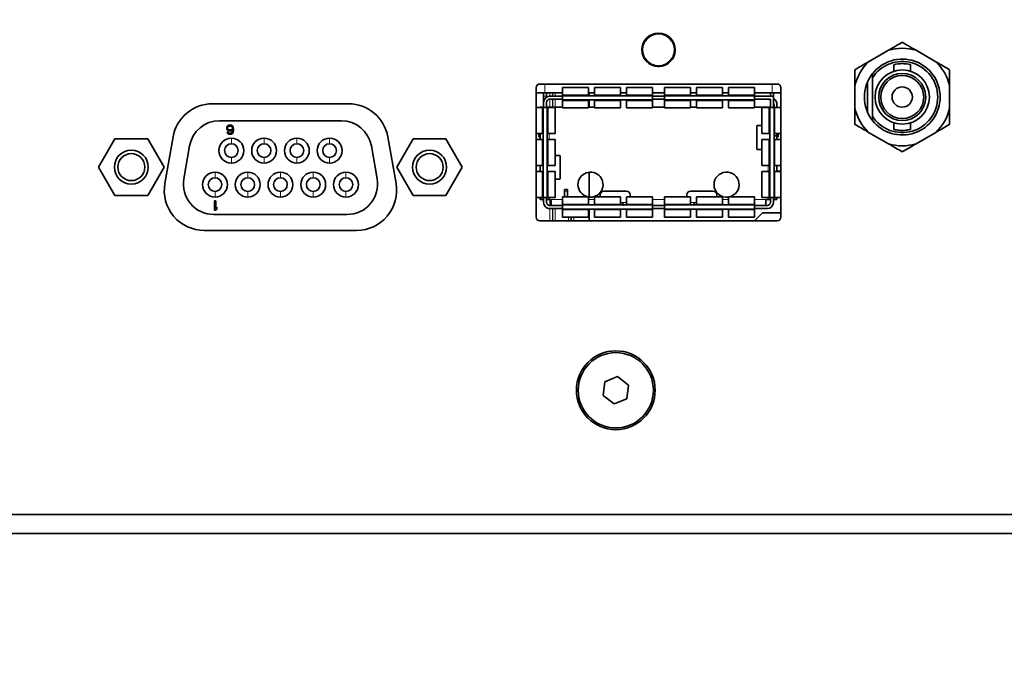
# Model space of a CAD drawing. Header units: millimetres. Extents: x 0 to 1118, y 0 to 864.
# Tile 46 of 86: x 605 to 625, y 183 to 196. Entities that reach past the tile are written whole.
import ezdxf

# ---------------------------------------------------------------- set-up
doc = ezdxf.new("R2010")
doc.units = ezdxf.units.MM
doc.layers.add('ALPHAREV', color=7, linetype='Continuous', lineweight=25)
doc.styles.add('SLDTEXTSTYLE0', font='TXT', dxfattribs={"width": 0.605})
doc.dimstyles.new('SLDDIMSTYLE2', dxfattribs={"dimtxt": 3.175, "dimasz": 4.572, "dimexe": 0, "dimexo": 0.0625, "dimgap": 0.79375, "dimtad": 0, "dimtih": 1, "dimtoh": 1, "dimdec": 1, "dimlfac": 4, "dimrnd": 1e-09, "dimzin": 12, "dimdsep": 46, "dimtxsty": 'SLDTEXTSTYLE0', "dimsah": 1, "dimcen": 0.09, "dimadec": 0, "dimazin": 3, "dimtfac": 1, "dimtofl": 0, "dimtmove": 0, "dimatfit": 3, "dimfxl": 1, "dimfrac": 2, "dimtolj": 1, "dimtzin": 12, "dimarcsym": 0})

# ---------------------------------------------------------------- blocks, each defined once
blk = doc.blocks.new('_D_11')
at = {"layer": 'ALPHAREV'}
for p, q in [((555.691, 241.668), (554.6, 241.668)), ((554.6, 241.668), (554.6, 236.795)), ((561.754, 241.668), (562.846, 241.668)), ((562.846, 241.668), (562.846, 236.795)), ((564.664, 239.231), (567.839, 239.231)), ((567.839, 239.231), (567.839, 186.093)), ((554.6, 236.795), (555.691, 236.795)), ((562.846, 236.795), (561.754, 236.795)), ((572.896, 186.093), (566.239, 186.093)), ((567.839, 132.068), (567.839, 186.093)), ((672.503, 132.068), (566.239, 132.068))]:
    blk.add_line(p, q, dxfattribs=at)
for points in [[(567.839, 186.093), (567.077, 181.521), (568.601, 181.521)], [(567.839, 132.068), (568.601, 136.64), (567.077, 136.64)]]:
    blk.add_solid(points, dxfattribs=at)
at = {"layer": 'ALPHAREV', "char_height": 3.175, "attachment_point": 1, "style": 'SLDTEXTSTYLE0'}
for s, insert in [('216.1', (542.594, 240.888)), ('8.5', (555.691, 240.888))]:
    blk.add_mtext(s, dxfattribs=dict(at, insert=insert))

msp = doc.modelspace()

# ---------------------------------------------------------------- linework, layer by layer
at = {"color": 7, "linetype": 'Continuous', "lineweight": 18}
for p, q in [((617.978475, 196.097063), (617.978605, 196.096892)), ((617.998716, 196.111284), (618.000027, 196.106893)), ((618.034295, 196.126678), (618.031148, 196.130009)), ((618.053667, 196.14023), (618.053583, 196.140427)), ((618.53918, 195.836696), (618.534721, 195.837757)), ((618.534721, 195.798187), (618.53918, 195.799247)), ((618.536772, 195.861309), (618.536984, 195.861335)), ((618.536772, 195.774635), (618.536984, 195.774608)), ((617.978475, 195.53888), (617.978605, 195.539051)), ((618.000027, 195.529051), (617.998716, 195.524659)), ((618.031148, 195.505935), (618.034295, 195.509266)), ((618.053583, 195.495516), (618.053667, 195.495714)), ((615.807681, 194.920472), (615.807681, 195.101722)), ((615.916198, 194.920472), (615.916198, 194.845472)), ((615.966191, 194.845472), (615.966191, 194.920472)), ((615.975385, 194.920472), (615.975385, 194.845472)), ((616.025377, 194.845472), (616.025377, 194.920472)), ((620.570181, 194.920472), (620.570181, 195.101722)), ((615.783931, 194.845472), (615.846431, 194.845472)), ((615.916198, 194.782972), (615.916198, 194.620472)), ((615.966191, 194.620472), (615.966191, 194.782972)), ((615.975385, 194.782972), (615.975385, 194.620472)), ((616.025377, 194.620472), (616.025377, 194.782972)), ((616.177681, 194.875106), (616.722681, 194.875106)), ((616.722681, 194.753338), (616.177681, 194.753338)), ((616.847681, 194.875106), (617.392681, 194.875106)), ((617.392681, 194.753338), (616.847681, 194.753338)), ((617.517681, 194.875106), (618.062681, 194.875106)), ((618.062681, 194.753338), (617.517681, 194.753338)), ((618.317681, 194.875106), (618.862681, 194.875106)), ((618.862681, 194.753338), (618.317681, 194.753338)), ((618.987681, 194.875106), (619.532681, 194.875106)), ((619.532681, 194.753338), (618.987681, 194.753338)), ((619.657681, 194.875106), (620.202681, 194.875106)), ((620.202681, 194.753338), (619.657681, 194.753338)), ((615.753342, 194.067972), (615.753342, 194.612972)), ((615.877021, 194.612972), (615.877021, 194.067972)), ((615.896431, 194.620472), (615.896431, 194.612972)), ((620.483931, 194.612972), (620.483931, 194.620472)), ((620.503342, 194.067972), (620.503342, 194.612972)), ((620.627021, 194.612972), (620.627021, 194.067972)), ((609.242281, 193.967972), (609.242281, 193.850497)), ((609.928081, 193.967972), (609.928081, 193.850497)), ((610.613881, 193.967972), (610.613881, 193.850497)), ((611.299681, 193.967972), (611.299681, 193.850497)), ((615.753342, 193.397972), (615.753342, 193.942972)), ((615.877021, 193.942972), (615.877021, 193.397972)), ((615.896431, 194.067972), (615.896431, 193.942972)), ((620.503342, 193.397972), (620.503342, 193.942972)), ((620.627021, 193.942972), (620.627021, 193.397972)), ((609.242281, 193.564747), (609.242281, 193.447272)), ((609.928081, 193.564747), (609.928081, 193.447272)), ((610.613881, 193.564747), (610.613881, 193.447272)), ((611.299681, 193.564747), (611.299681, 193.447272)), ((615.753342, 192.727972), (615.753342, 193.272972)), ((615.877021, 193.272972), (615.877021, 192.727972)), ((620.483931, 193.272972), (620.483931, 193.397972)), ((620.503342, 192.727972), (620.503342, 193.272972)), ((620.627021, 193.272972), (620.627021, 192.727972)), ((608.899381, 193.256772), (608.899381, 193.139297)), ((609.585181, 193.256772), (609.585181, 193.139297)), ((610.270981, 193.256772), (610.270981, 193.139297)), ((610.956781, 193.256772), (610.956781, 193.139297)), ((611.642581, 193.256772), (611.642581, 193.139297)), ((608.899381, 192.853547), (608.899381, 192.736072)), ((609.585181, 192.853547), (609.585181, 192.736072)), ((610.270981, 192.853547), (610.270981, 192.736072)), ((610.956781, 192.853547), (610.956781, 192.736072)), ((611.642581, 192.853547), (611.642581, 192.736072)), ((616.221431, 192.860472), (616.283931, 192.860472)), ((615.896431, 192.727972), (615.896431, 192.682972)), ((615.908931, 192.682972), (616.177681, 192.682972)), ((615.916198, 192.681735), (615.916198, 192.557972)), ((616.722681, 192.682972), (616.847681, 192.682972)), ((618.062681, 192.682972), (618.317681, 192.682972)), ((619.532681, 192.682972), (619.657681, 192.682972)), ((620.202681, 192.682972), (620.471431, 192.682972)), ((620.483931, 192.682972), (620.483931, 192.727972)), ((615.916198, 192.495472), (615.916198, 192.239222)), ((615.966191, 192.239222), (615.966191, 192.495472)), ((615.975385, 192.495472), (615.975385, 192.239222)), ((616.025377, 192.239222), (616.025377, 192.495472)), ((616.177681, 192.587606), (616.722681, 192.587606)), ((616.722681, 192.465838), (616.177681, 192.465838)), ((616.847681, 192.587606), (617.392681, 192.587606)), ((617.392681, 192.465838), (616.847681, 192.465838)), ((617.517681, 192.620472), (617.392681, 192.620472)), ((617.517681, 192.587606), (618.062681, 192.587606)), ((618.062681, 192.465838), (617.517681, 192.465838)), ((618.317681, 192.587606), (618.862681, 192.587606)), ((618.862681, 192.465838), (618.317681, 192.465838)), ((618.987681, 192.620472), (618.862681, 192.620472)), ((618.987681, 192.587606), (619.532681, 192.587606)), ((619.532681, 192.465838), (618.987681, 192.465838)), ((619.657681, 192.587606), (620.202681, 192.587606)), ((620.202681, 192.465838), (619.657681, 192.465838)), ((616.305289, 192.314222), (616.305289, 192.239222)), ((616.355281, 192.239222), (616.355281, 192.314222)), ((616.364476, 192.314222), (616.364476, 192.239222)), ((616.414468, 192.239222), (616.414468, 192.314222))]:
    msp.add_line(p, q, dxfattribs=at)
at = {"color": 7, "linetype": 'Continuous', "lineweight": 35}
for p, q in [((623.006483, 195.808221), (622.591692, 195.568741)), ((623.99867, 195.568741), (623.583879, 195.808221)), ((623.120181, 195.506994), (623.120181, 195.370379)), ((623.470181, 195.370379), (623.470181, 195.50759)), ((622.570181, 195.152353), (622.570181, 194.50609)), ((622.670181, 195.318521), (622.670181, 195.232383)), ((622.670181, 195.232383), (622.670181, 194.42606)), ((615.628431, 195.026722), (615.628431, 192.314222)), ((615.807681, 194.920472), (615.628431, 194.920472)), ((620.678431, 195.101722), (615.703431, 195.101722)), ((615.783931, 194.845472), (615.783931, 194.920472)), ((616.177681, 194.920472), (615.807681, 194.920472)), ((615.846431, 194.845472), (615.846431, 194.920472)), ((616.722681, 195.026722), (616.177681, 195.026722)), ((616.177681, 195.026722), (616.177681, 194.875106)), ((616.722681, 194.875106), (616.722681, 195.026722)), ((616.847681, 194.920472), (616.722681, 194.920472)), ((616.740333, 194.920472), (616.740333, 194.856901)), ((617.392681, 195.026722), (616.847681, 195.026722)), ((616.847681, 195.026722), (616.847681, 194.875106)), ((617.392681, 194.875106), (617.392681, 195.026722)), ((617.517681, 194.920472), (617.392681, 194.920472)), ((618.062681, 195.026722), (617.517681, 195.026722)), ((617.517681, 195.026722), (617.517681, 194.875106)), ((618.062681, 194.875106), (618.062681, 195.026722)), ((618.317681, 194.920472), (618.062681, 194.920472)), ((618.862681, 195.026722), (618.317681, 195.026722)), ((618.317681, 195.026722), (618.317681, 194.875106)), ((618.862681, 194.875106), (618.862681, 195.026722)), ((618.987681, 194.920472), (618.862681, 194.920472)), ((619.532681, 195.026722), (618.987681, 195.026722)), ((618.987681, 195.026722), (618.987681, 194.875106)), ((619.532681, 194.875106), (619.532681, 195.026722)), ((619.657681, 194.920472), (619.532681, 194.920472)), ((620.202681, 195.026722), (619.657681, 195.026722)), ((619.657681, 195.026722), (619.657681, 194.875106)), ((620.202681, 194.875106), (620.202681, 195.026722)), ((620.570181, 194.920472), (620.202681, 194.920472)), ((620.533931, 194.845472), (620.533931, 194.920472)), ((620.753431, 194.920472), (620.570181, 194.920472)), ((620.596431, 194.920472), (620.596431, 194.845472)), ((620.753431, 192.314222), (620.753431, 195.026722)), ((622.302994, 195.068701), (622.302994, 194.589742)), ((624.287369, 194.589742), (624.287369, 195.068701)), ((615.783931, 194.720472), (615.783931, 194.845472)), ((615.783931, 194.720472), (615.783931, 194.612972)), ((615.846431, 194.828725), (615.846431, 194.845472)), ((615.846431, 194.612972), (615.846431, 194.720472)), ((616.177681, 194.845472), (615.908931, 194.845472)), ((616.177681, 194.782972), (615.908931, 194.782972)), ((616.177681, 194.875106), (616.177681, 194.856901)), ((616.177681, 194.856901), (616.177681, 194.771542)), ((616.177681, 194.856901), (618.062681, 194.856901)), ((616.177681, 194.771542), (618.062681, 194.771542)), ((616.177681, 194.753338), (616.177681, 194.771542)), ((616.177681, 194.753338), (616.177681, 194.601722)), ((616.722681, 194.856901), (616.722681, 194.875106)), ((616.722681, 194.753338), (616.722681, 194.771542)), ((616.722681, 194.601722), (616.722681, 194.753338)), ((616.740333, 194.771542), (616.740333, 194.620472)), ((616.847681, 194.875106), (616.847681, 194.856901)), ((616.847681, 194.771542), (616.847681, 194.753338)), ((616.847681, 194.753338), (616.847681, 194.601722)), ((617.392681, 194.856901), (617.392681, 194.875106)), ((617.392681, 194.753338), (617.392681, 194.771542)), ((617.392681, 194.601722), (617.392681, 194.753338)), ((617.517681, 194.875106), (617.517681, 194.856901)), ((617.517681, 194.771542), (617.517681, 194.753338)), ((617.517681, 194.753338), (617.517681, 194.601722)), ((618.062681, 194.875106), (618.062681, 194.856901)), ((618.062681, 194.771542), (618.062681, 194.856901)), ((618.317681, 194.845472), (618.062681, 194.845472)), ((618.317681, 194.782972), (618.062681, 194.782972)), ((618.062681, 194.771542), (618.062681, 194.753338)), ((618.062681, 194.753338), (618.062681, 194.601722)), ((618.317681, 194.875106), (618.317681, 194.856901)), ((618.317681, 194.856901), (618.317681, 194.771542)), ((618.317681, 194.856901), (620.202681, 194.856901)), ((618.317681, 194.771542), (620.202681, 194.771542)), ((618.317681, 194.753338), (618.317681, 194.771542)), ((618.317681, 194.753338), (618.317681, 194.601722)), ((618.862681, 194.856901), (618.862681, 194.875106)), ((618.862681, 194.753338), (618.862681, 194.771542)), ((618.862681, 194.601722), (618.862681, 194.753338)), ((618.987681, 194.875106), (618.987681, 194.856901)), ((618.987681, 194.771542), (618.987681, 194.753338)), ((618.987681, 194.753338), (618.987681, 194.601722)), ((619.532681, 194.856901), (619.532681, 194.875106)), ((619.532681, 194.753338), (619.532681, 194.771542)), ((619.532681, 194.601722), (619.532681, 194.753338)), ((619.657681, 194.875106), (619.657681, 194.856901)), ((619.657681, 194.771542), (619.657681, 194.753338)), ((619.657681, 194.753338), (619.657681, 194.601722)), ((620.202681, 194.875106), (620.202681, 194.856901)), ((620.202681, 194.771542), (620.202681, 194.856901)), ((620.596431, 194.845472), (620.202681, 194.845472)), ((620.533931, 194.782972), (620.202681, 194.782972)), ((620.202681, 194.771542), (620.202681, 194.753338)), ((620.202681, 194.753338), (620.202681, 194.601722)), ((620.533931, 194.782972), (620.533931, 194.612972)), ((620.596431, 194.612972), (620.596431, 194.845472)), ((611.694664, 194.687022), (608.846002, 194.687022)), ((615.753342, 194.612972), (615.628431, 194.612972)), ((615.708931, 194.620472), (615.771431, 194.620472)), ((615.708931, 194.612972), (615.708931, 194.620472)), ((615.753342, 194.612972), (615.771431, 194.612972)), ((615.771431, 194.620472), (615.771431, 194.612972)), ((615.771431, 194.620472), (615.783931, 194.620472)), ((615.858931, 194.612972), (615.771431, 194.612972)), ((615.771431, 192.727972), (615.771431, 194.612972)), ((615.846431, 194.620472), (615.896431, 194.620472)), ((615.858931, 192.727972), (615.858931, 194.612972)), ((615.858931, 194.612972), (615.877021, 194.612972)), ((615.877021, 194.612972), (616.027681, 194.612972)), ((616.177681, 194.620472), (615.896431, 194.620472)), ((616.027681, 194.067972), (616.027681, 194.612972)), ((616.177681, 194.601722), (616.722681, 194.601722)), ((616.847681, 194.620472), (616.722681, 194.620472)), ((616.847681, 194.601722), (617.392681, 194.601722)), ((617.517681, 194.601722), (618.062681, 194.601722)), ((618.317681, 194.620472), (618.062681, 194.620472)), ((618.317681, 194.601722), (618.862681, 194.601722)), ((618.987681, 194.620472), (618.862681, 194.620472)), ((618.987681, 194.601722), (619.532681, 194.601722)), ((619.657681, 194.601722), (620.202681, 194.601722)), ((620.483931, 194.620472), (620.202681, 194.620472)), ((620.352681, 194.612972), (620.352681, 194.067972)), ((620.503342, 194.612972), (620.352681, 194.612972)), ((620.483931, 194.620472), (620.533931, 194.620472)), ((620.503342, 194.612972), (620.521431, 194.612972)), ((620.608931, 194.612972), (620.521431, 194.612972)), ((620.521431, 192.727972), (620.521431, 194.612972)), ((620.608931, 194.638972), (620.596431, 194.638972)), ((620.608931, 194.612972), (620.608931, 194.657972)), ((620.608931, 192.727972), (620.608931, 194.612972)), ((620.608931, 194.612972), (620.627021, 194.612972)), ((620.627021, 194.612972), (620.753431, 194.612972)), ((620.671431, 194.657972), (620.671431, 194.612972)), ((608.993262, 194.332462), (611.5487, 194.332462)), ((622.670181, 194.42606), (622.670181, 194.339922)), ((609.143856, 194.18833), (609.151794, 194.208596)), ((609.143856, 194.168064), (609.143856, 194.18833)), ((609.151794, 194.147798), (609.143856, 194.168064)), ((609.151794, 194.208596), (609.1637, 194.224809)), ((609.1637, 194.135639), (609.151794, 194.147798)), ((609.155762, 194.082947), (609.151794, 194.095107)), ((609.151794, 194.095107), (609.171637, 194.095107)), ((609.167669, 194.066734), (609.155762, 194.082947)), ((609.1637, 194.224809), (609.183544, 194.236969)), ((609.1637, 194.184277), (609.167669, 194.196437)), ((609.1637, 194.172117), (609.1637, 194.184277)), ((609.167669, 194.159958), (609.1637, 194.172117)), ((609.183544, 194.123479), (609.1637, 194.135639)), ((609.167669, 194.196437), (609.175606, 194.208596)), ((609.175606, 194.151851), (609.167669, 194.159958)), ((609.171637, 194.095107), (609.179575, 194.082947)), ((609.175606, 194.208596), (609.187512, 194.216703)), ((609.187512, 194.143745), (609.175606, 194.151851)), ((609.179575, 194.082947), (609.191481, 194.074841)), ((609.183544, 194.236969), (609.203387, 194.241022)), ((609.203387, 194.119426), (609.183544, 194.123479)), ((609.187512, 194.216703), (609.199419, 194.220756)), ((609.199419, 194.139692), (609.187512, 194.143745)), ((609.199419, 194.220756), (609.2272, 194.220756)), ((609.2272, 194.139692), (609.199419, 194.139692)), ((609.203387, 194.241022), (609.223231, 194.241022)), ((609.223231, 194.119426), (609.203387, 194.119426)), ((609.223231, 194.241022), (609.243075, 194.236969)), ((609.243075, 194.123479), (609.223231, 194.119426)), ((609.2272, 194.220756), (609.239106, 194.216703)), ((609.239106, 194.143745), (609.2272, 194.139692)), ((609.239106, 194.216703), (609.251012, 194.208596)), ((609.251012, 194.151851), (609.239106, 194.143745)), ((609.239106, 194.074841), (609.251012, 194.082947)), ((609.243075, 194.236969), (609.262919, 194.224809)), ((609.266887, 194.139692), (609.243075, 194.123479)), ((609.251012, 194.208596), (609.25895, 194.196437)), ((609.25895, 194.159958), (609.251012, 194.151851)), ((609.251012, 194.082947), (609.25895, 194.095107)), ((609.25895, 194.196437), (609.262919, 194.184277)), ((609.262919, 194.172117), (609.25895, 194.159958)), ((609.25895, 194.095107), (609.262919, 194.107266)), ((609.262919, 194.224809), (609.274825, 194.208596)), ((609.262919, 194.184277), (609.262919, 194.172117)), ((609.262919, 194.107266), (609.266887, 194.131586)), ((609.274825, 194.082947), (609.262919, 194.066734)), ((609.266887, 194.131586), (609.266887, 194.139692)), ((609.274825, 194.208596), (609.282762, 194.18833)), ((609.282762, 194.103213), (609.274825, 194.082947)), ((609.282762, 194.18833), (609.286731, 194.159958)), ((609.286731, 194.131586), (609.282762, 194.103213)), ((609.286731, 194.159958), (609.286731, 194.131586)), ((620.249891, 193.765472), (620.249891, 194.200472)), ((620.352681, 194.232972), (620.257237, 194.232972)), ((622.591692, 194.089702), (623.006483, 193.850222)), ((623.120181, 194.288064), (623.120181, 194.15145)), ((623.470181, 194.150854), (623.470181, 194.288064)), ((623.583879, 193.850222), (623.99867, 194.089702)), ((606.803331, 193.955772), (606.46053, 193.362022)), ((607.488935, 193.955772), (606.803331, 193.955772)), ((607.831737, 193.362022), (607.488935, 193.955772)), ((608.021225, 193.994952), (607.849307, 193.019952)), ((609.187512, 194.054575), (609.167669, 194.066734)), ((609.207356, 194.050522), (609.187512, 194.054575)), ((609.191481, 194.074841), (609.203387, 194.070788)), ((609.203387, 194.070788), (609.2272, 194.070788)), ((609.223231, 194.050522), (609.207356, 194.050522)), ((609.243075, 194.054575), (609.223231, 194.050522)), ((609.2272, 194.070788), (609.239106, 194.074841)), ((609.262919, 194.066734), (609.243075, 194.054575)), ((612.69136, 193.019952), (612.519441, 193.994952)), ((613.051731, 193.955772), (612.70893, 193.362022)), ((613.737335, 193.955772), (613.051731, 193.955772)), ((614.080137, 193.362022), (613.737335, 193.955772)), ((615.628431, 194.067972), (615.753342, 194.067972)), ((615.753342, 193.942972), (615.628431, 193.942972)), ((615.681431, 193.995472), (615.681431, 194.067972)), ((615.708931, 193.995472), (615.681431, 193.995472)), ((615.708931, 194.067972), (615.708931, 193.942972)), ((615.753342, 194.067972), (615.771431, 194.067972)), ((615.771431, 193.942972), (615.753342, 193.942972)), ((615.858931, 194.067972), (615.877021, 194.067972)), ((615.877021, 193.942972), (615.858931, 193.942972)), ((615.877021, 194.067972), (616.027681, 194.067972)), ((616.027681, 193.942972), (615.877021, 193.942972)), ((616.027681, 193.397972), (616.027681, 193.942972)), ((620.352681, 194.067972), (620.503342, 194.067972)), ((620.352681, 193.942972), (620.352681, 193.397972)), ((620.503342, 193.942972), (620.352681, 193.942972)), ((620.503342, 194.067972), (620.521431, 194.067972)), ((620.521431, 193.942972), (620.503342, 193.942972)), ((620.627021, 194.067972), (620.608931, 194.067972)), ((620.608931, 194.020472), (620.671431, 194.020472)), ((620.608931, 193.942972), (620.627021, 193.942972)), ((620.627021, 194.067972), (620.753431, 194.067972)), ((620.753431, 193.942972), (620.627021, 193.942972)), ((620.671431, 194.067972), (620.671431, 194.020472)), ((620.671431, 193.942972), (620.671431, 194.020472)), ((620.671431, 193.995472), (620.698931, 193.995472)), ((620.698931, 193.995472), (620.698931, 194.067972)), ((608.246088, 193.116848), (608.367909, 193.807728)), ((612.174053, 193.807728), (612.295874, 193.116848)), ((620.257237, 193.732972), (620.352681, 193.732972)), ((616.123114, 193.607972), (616.027681, 193.607972)), ((616.130387, 193.575472), (616.130387, 193.140472)), ((606.46053, 193.362022), (606.803331, 192.768272)), ((607.488935, 192.768272), (607.831737, 193.362022)), ((612.70893, 193.362022), (613.051731, 192.768272)), ((613.737335, 192.768272), (614.080137, 193.362022)), ((615.628431, 193.397972), (615.753342, 193.397972)), ((615.753342, 193.272972), (615.628431, 193.272972)), ((615.708931, 193.397972), (615.708931, 193.272972)), ((615.753342, 193.397972), (615.771431, 193.397972)), ((615.771431, 193.272972), (615.753342, 193.272972)), ((615.858931, 193.397972), (615.877021, 193.397972)), ((615.877021, 193.272972), (615.858931, 193.272972)), ((615.877021, 193.397972), (616.027681, 193.397972)), ((616.027681, 193.272972), (615.877021, 193.272972)), ((616.027681, 192.727972), (616.027681, 193.272972)), ((620.352681, 193.397972), (620.503342, 193.397972)), ((620.352681, 193.272972), (620.352681, 192.727972)), ((620.503342, 193.272972), (620.352681, 193.272972)), ((620.503342, 193.397972), (620.521431, 193.397972)), ((620.521431, 193.272972), (620.503342, 193.272972)), ((620.627021, 193.397972), (620.608931, 193.397972)), ((620.608931, 193.272972), (620.627021, 193.272972)), ((620.627021, 193.397972), (620.753431, 193.397972)), ((620.753431, 193.272972), (620.627021, 193.272972)), ((620.671431, 193.272972), (620.671431, 193.397972)), ((620.753431, 193.276722), (620.671431, 193.276722)), ((616.027681, 193.107972), (616.123114, 193.107972)), ((616.740333, 193.256793), (616.740333, 192.73415)), ((616.221431, 192.892972), (616.283931, 192.892972)), ((616.221431, 192.860472), (616.221431, 192.892972)), ((616.221431, 192.739222), (616.221431, 192.860472)), ((616.283931, 192.860472), (616.283931, 192.892972)), ((616.283931, 192.860472), (616.283931, 192.739222)), ((617.520181, 192.857972), (617.045181, 192.857972)), ((619.335181, 192.857972), (618.860181, 192.857972)), ((606.803331, 192.768272), (607.488935, 192.768272)), ((608.889856, 192.463022), (608.889856, 192.653522)), ((608.889856, 192.653522), (608.913669, 192.653522)), ((608.913669, 192.653522), (608.913669, 192.495447)), ((613.051731, 192.768272), (613.737335, 192.768272)), ((615.628431, 192.727972), (615.753342, 192.727972)), ((615.708931, 192.682972), (615.708931, 192.727972)), ((615.708931, 192.682972), (615.771431, 192.682972)), ((615.753342, 192.727972), (615.771431, 192.727972)), ((615.771431, 192.727972), (615.858931, 192.727972)), ((615.771431, 192.727972), (615.771431, 192.682972)), ((615.783931, 192.682972), (615.771431, 192.682972)), ((615.783931, 192.727972), (615.783931, 192.620472)), ((615.846431, 192.620472), (615.846431, 192.727972)), ((615.896431, 192.682972), (615.846431, 192.682972)), ((615.877021, 192.727972), (615.858931, 192.727972)), ((615.877021, 192.727972), (616.027681, 192.727972)), ((615.896431, 192.682972), (615.908931, 192.682972)), ((615.941431, 192.562271), (615.941431, 192.650472)), ((616.722681, 192.739222), (616.177681, 192.739222)), ((616.177681, 192.739222), (616.177681, 192.587606)), ((616.722681, 192.587606), (616.722681, 192.739222)), ((617.392681, 192.739222), (616.847681, 192.739222)), ((616.847681, 192.739222), (616.847681, 192.587606)), ((616.970181, 192.782972), (616.970181, 192.739222)), ((617.392681, 192.587606), (617.392681, 192.739222)), ((618.062681, 192.739222), (617.517681, 192.739222)), ((617.517681, 192.739222), (617.517681, 192.587606)), ((617.595181, 192.739222), (617.595181, 192.782972)), ((618.062681, 192.587606), (618.062681, 192.739222)), ((618.862681, 192.739222), (618.317681, 192.739222)), ((618.317681, 192.739222), (618.317681, 192.587606)), ((618.785181, 192.782972), (618.785181, 192.739222)), ((618.862681, 192.587606), (618.862681, 192.739222)), ((619.532681, 192.739222), (618.987681, 192.739222)), ((618.987681, 192.739222), (618.987681, 192.587606)), ((619.410181, 192.739222), (619.410181, 192.782972)), ((619.532681, 192.587606), (619.532681, 192.739222)), ((620.202681, 192.739222), (619.657681, 192.739222)), ((619.657681, 192.739222), (619.657681, 192.587606)), ((620.202681, 192.587606), (620.202681, 192.739222)), ((620.352681, 192.727972), (620.503342, 192.727972)), ((620.438931, 192.650472), (620.438931, 192.562271)), ((620.471431, 192.682972), (620.483931, 192.682972)), ((620.483931, 192.682972), (620.533931, 192.682972)), ((620.503342, 192.727972), (620.521431, 192.727972)), ((620.521431, 192.727972), (620.608931, 192.727972)), ((620.533931, 192.727972), (620.533931, 192.620472)), ((620.596431, 192.620472), (620.596431, 192.727972)), ((620.596431, 192.682972), (620.608931, 192.682972)), ((620.627021, 192.727972), (620.608931, 192.727972)), ((620.608931, 192.682972), (620.608931, 192.727972)), ((620.608931, 192.682972), (620.671431, 192.682972)), ((620.627021, 192.727972), (620.753431, 192.727972)), ((620.671431, 192.682972), (620.671431, 192.727972)), ((608.913669, 192.463022), (608.889856, 192.463022)), ((608.913669, 192.495447), (608.937481, 192.52382)), ((608.937481, 192.491394), (608.913669, 192.463022)), ((608.937481, 192.52382), (608.937481, 192.491394)), ((615.908931, 192.557972), (616.177681, 192.557972)), ((615.908931, 192.495472), (616.177681, 192.495472)), ((616.177681, 192.587606), (616.177681, 192.569401)), ((616.177681, 192.569401), (618.062681, 192.569401)), ((616.177681, 192.569401), (616.177681, 192.484042)), ((616.177681, 192.484042), (618.062681, 192.484042)), ((616.177681, 192.465838), (616.177681, 192.484042)), ((616.177681, 192.465838), (616.177681, 192.314222)), ((616.722681, 192.569401), (616.722681, 192.587606)), ((616.722681, 192.484042), (616.722681, 192.465838)), ((616.722681, 192.314222), (616.722681, 192.465838)), ((616.740333, 192.484042), (616.740333, 192.239222)), ((616.847681, 192.587606), (616.847681, 192.569401)), ((616.847681, 192.465838), (616.847681, 192.484042)), ((616.847681, 192.465838), (616.847681, 192.314222)), ((617.392681, 192.569401), (617.392681, 192.587606)), ((617.392681, 192.484042), (617.392681, 192.465838)), ((617.392681, 192.314222), (617.392681, 192.465838)), ((617.517681, 192.587606), (617.517681, 192.569401)), ((617.517681, 192.465838), (617.517681, 192.484042)), ((617.517681, 192.465838), (617.517681, 192.314222)), ((618.062681, 192.587606), (618.062681, 192.569401)), ((618.062681, 192.484042), (618.062681, 192.569401)), ((618.062681, 192.557972), (618.317681, 192.557972)), ((618.062681, 192.495472), (618.317681, 192.495472)), ((618.062681, 192.484042), (618.062681, 192.465838)), ((618.062681, 192.465838), (618.062681, 192.314222)), ((618.317681, 192.587606), (618.317681, 192.569401)), ((618.317681, 192.569401), (618.317681, 192.484042)), ((618.317681, 192.569401), (620.202681, 192.569401)), ((618.317681, 192.484042), (620.202681, 192.484042)), ((618.317681, 192.465838), (618.317681, 192.484042)), ((618.317681, 192.465838), (618.317681, 192.314222)), ((618.862681, 192.569401), (618.862681, 192.587606)), ((618.862681, 192.484042), (618.862681, 192.465838)), ((618.862681, 192.314222), (618.862681, 192.465838)), ((618.987681, 192.587606), (618.987681, 192.569401)), ((618.987681, 192.465838), (618.987681, 192.484042)), ((618.987681, 192.465838), (618.987681, 192.314222)), ((619.532681, 192.569401), (619.532681, 192.587606)), ((619.532681, 192.484042), (619.532681, 192.465838)), ((619.532681, 192.314222), (619.532681, 192.465838)), ((619.657681, 192.587606), (619.657681, 192.569401)), ((619.657681, 192.465838), (619.657681, 192.484042)), ((619.657681, 192.465838), (619.657681, 192.314222)), ((620.202681, 192.587606), (620.202681, 192.569401)), ((620.202681, 192.484042), (620.202681, 192.569401)), ((620.202681, 192.557972), (620.471431, 192.557972)), ((620.202681, 192.495472), (620.471431, 192.495472)), ((620.202681, 192.484042), (620.202681, 192.465838)), ((620.202681, 192.465838), (620.202681, 192.314222)), ((611.670521, 192.371582), (608.871441, 192.371582)), ((615.703431, 192.239222), (620.678431, 192.239222)), ((616.177681, 192.314222), (616.722681, 192.314222)), ((616.847681, 192.314222), (617.392681, 192.314222)), ((617.517681, 192.314222), (618.062681, 192.314222)), ((618.317681, 192.314222), (618.862681, 192.314222)), ((618.987681, 192.314222), (619.532681, 192.314222)), ((619.657681, 192.314222), (620.202681, 192.314222)), ((620.202833, 192.239222), (620.365333, 192.401722)), ((620.365333, 192.401722), (620.753431, 192.401722)), ((608.674083, 192.037022), (611.866583, 192.037022)), ((617.333271, 188.976643), (617.066471, 188.866413)), ((617.562134, 188.800702), (617.333271, 188.976643)), ((617.066471, 188.866413), (617.028533, 188.580241)), ((617.524196, 188.514531), (617.562134, 188.800702)), ((617.028533, 188.580241), (617.257395, 188.4043)), ((617.257395, 188.4043), (617.524196, 188.514531)), ((574.495931, 186.092972), (643.495931, 186.092972)), ((574.495931, 185.692972), (643.495931, 185.692972))]:
    msp.add_line(p, q, dxfattribs=at)
at = {"color": 7, "linetype": 'Continuous', "lineweight": 18, "flags": 128}
for points in [[(617.980285, 196.098424), (617.979993, 196.098115), (617.978605, 196.096892)], [(618.053667, 196.14023), (618.051915, 196.139639), (618.051501, 196.13954)], [(618.536772, 195.861309), (618.537136, 195.859496), (618.537258, 195.859089)], [(618.536772, 195.774635), (618.537136, 195.776448), (618.537258, 195.776855)], [(617.980285, 195.53752), (617.979993, 195.537829), (617.978605, 195.539051)], [(618.051501, 195.496403), (618.051915, 195.496305), (618.053667, 195.495714)]]:
    msp.add_lwpolyline(points, dxfattribs=at)
at = {"color": 7, "linetype": 'Continuous', "lineweight": 35, "flags": 128}
msp.add_lwpolyline([(616.177681, 192.560851), (616.171124, 192.559173), (616.158931, 192.557972)], dxfattribs=at)
at = {"color": 7, "linetype": 'Continuous', "lineweight": 35}
for centre, radius in [((618.189681, 195.817972), 0.35), ((623.295181, 194.829222), 0.56875), ((623.295181, 194.829222), 0.49375), ((623.295181, 194.829222), 0.45), ((623.295181, 194.829222), 0.2125), ((607.146133, 193.362022), 0.3556), ((613.394533, 193.362022), 0.3556), ((607.146133, 193.362022), 0.282575), ((613.394533, 193.362022), 0.282575), ((617.295333, 188.690472), 0.825), ((617.295333, 188.690472), 0.7875)]:
    msp.add_circle(centre, radius, dxfattribs=at)
at = {"color": 7, "linetype": 'Continuous', "lineweight": 18}
for radius in [0.341487, 0.328989]:
    msp.add_circle((618.189681, 195.817972), radius, dxfattribs=at)
for centre, radius, start, end in [((618.189681, 195.817972), 0.349786, 7.1170043, 112.8829957), ((618.189681, 195.817972), 0.349786, 127.1170043, 232.8829957), ((617.57335, 194.975246), 1.192612, 69.8273798, 70.1350161), ((617.977176, 196.104744), 0.012502, 306.5518882, 2.0551845), ((618.002447, 196.108411), 0.002857, 212.0945949, 250.8518264), ((618.031771, 196.125341), 0.002857, 349.1481736, 27.9054051), ((618.047582, 196.145393), 0.012502, 237.9454337, 293.4479513), ((617.768025, 196.773093), 1.192612, 309.8273798, 310.1350161), ((618.544286, 195.858621), 0.012502, 186.5520487, 242.054868), ((618.544286, 195.777323), 0.012502, 117.945031, 173.4479513), ((618.534826, 195.834902), 0.002857, 92.0945949, 130.8518264), ((618.534826, 195.801042), 0.002857, 229.1481736, 267.9054051), ((617.571746, 196.665099), 1.197297, 289.8655858, 290.1720184), ((617.977176, 195.5312), 0.012502, 357.9448155, 53.4481118), ((618.002447, 195.527533), 0.002857, 109.1481736, 147.9054052), ((618.031771, 195.510603), 0.002857, 332.0945949, 10.8518264), ((618.047582, 195.490551), 0.012502, 66.5518882, 122.0550075)]:
    msp.add_arc(centre, radius, start, end, dxfattribs=at)
at = {"color": 7, "linetype": 'Continuous', "lineweight": 35}
for centre, radius, start, end in [((618.189681, 195.817972), 0.349786, 247.1170043, 352.8829957), ((623.295181, 194.829222), 1.020679, 73.5696747, 106.4303253), ((623.295181, 194.829222), 1.020679, 133.5696747, 166.4303253), ((623.295181, 194.829222), 0.79375, 218.0566566, 141.9433434), ((623.295181, 194.829222), 0.74375, 212.8243684, 147.1756316), ((623.29518, 194.829235), 0.699987, 75.7187704, 104.4776899), ((623.295181, 194.829222), 1.020679, 13.5696747, 46.4303253), ((623.295181, 194.829222), 0.79375, 142.4503404, 218.0566566), ((615.703431, 195.026722), 0.075, 90, 180), ((620.678431, 195.026722), 0.075, 0, 90), ((615.908931, 194.720472), 0.125, 90, 180), ((615.908931, 194.720472), 0.0625, 90, 180), ((620.483931, 194.657972), 0.125, 66.4218215, 90), ((620.483931, 194.657972), 0.1875, 0, 53.1301024), ((620.483931, 194.657972), 0.125, 0, 25.8419328), ((608.846002, 193.849522), 0.8375, 90, 170), ((611.694664, 193.849522), 0.8375, 10, 90), ((623.295181, 194.829222), 1.020679, 193.5696747, 226.4303253), ((623.295181, 194.829222), 1.020679, 313.5696747, 346.4303253), ((608.993262, 193.697462), 0.635, 90, 170), ((611.5487, 193.697462), 0.635, 10, 90), ((620.291346, 194.208182), 0.042165, 143.989946, 190.5357032), ((609.242281, 193.707622), 0.26035, 90, 270), ((609.242281, 193.707622), 0.26035, 270, 90), ((609.928081, 193.707622), 0.26035, 90, 270), ((609.928081, 193.707622), 0.26035, 270, 90), ((610.613881, 193.707622), 0.26035, 90, 270), ((610.613881, 193.707622), 0.26035, 270, 90), ((611.299681, 193.707622), 0.26035, 90, 270), ((611.299681, 193.707622), 0.26035, 270, 90), ((609.242281, 193.707622), 0.142875, 90, 270), ((609.242281, 193.707622), 0.142875, 270, 90), ((609.928081, 193.707622), 0.142875, 90, 270), ((609.928081, 193.707622), 0.142875, 270, 90), ((610.613881, 193.707622), 0.142875, 90, 270), ((610.613881, 193.707622), 0.142875, 270, 90), ((611.299681, 193.707622), 0.142875, 90, 270), ((611.299681, 193.707622), 0.142875, 270, 90), ((620.291346, 193.757762), 0.042165, 169.4642968, 216.010054), ((623.295181, 194.829222), 1.020679, 253.5696747, 286.4303253), ((616.088624, 193.58319), 0.04247, 349.5294881, 35.6976467), ((616.765181, 192.995472), 0.2625, 260.6825273, 180), ((619.615181, 192.995472), 0.2625, 282.5279054, 180), ((608.871441, 193.006582), 0.635, 170, 270), ((608.899381, 192.996422), 0.26035, 90, 270), ((608.899381, 192.996422), 0.142875, 90, 270), ((608.899381, 192.996422), 0.26035, 270, 90), ((608.899381, 192.996422), 0.142875, 270, 90), ((609.585181, 192.996422), 0.26035, 90, 270), ((609.585181, 192.996422), 0.142875, 90, 270), ((609.585181, 192.996422), 0.26035, 270, 90), ((609.585181, 192.996422), 0.142875, 270, 90), ((610.270981, 192.996422), 0.26035, 90, 270), ((610.270981, 192.996422), 0.142875, 90, 270), ((610.270981, 192.996422), 0.26035, 270, 90), ((610.270981, 192.996422), 0.142875, 270, 90), ((610.956781, 192.996422), 0.26035, 90, 270), ((610.956781, 192.996422), 0.142875, 90, 270), ((610.956781, 192.996422), 0.26035, 270, 90), ((610.956781, 192.996422), 0.142875, 270, 90), ((611.642581, 192.996422), 0.26035, 90, 270), ((611.642581, 192.996422), 0.142875, 90, 270), ((611.642581, 192.996422), 0.26035, 270, 90), ((611.642581, 192.996422), 0.142875, 270, 90), ((611.670521, 193.006582), 0.635, 270, 10), ((616.088624, 193.132754), 0.04247, 324.3023533, 10.4705119), ((608.674083, 192.874522), 0.8375, 170, 270), ((611.866583, 192.874522), 0.8375, 270, 10), ((616.765181, 192.995472), 0.2625, 180, 257.4720946), ((617.045181, 192.782972), 0.075, 90, 180), ((617.520181, 192.782972), 0.075, 0, 90), ((618.860181, 192.782972), 0.075, 90, 180), ((619.335181, 192.782972), 0.075, 360, 90), ((619.615181, 192.995472), 0.2625, 180, 279.3174727), ((615.908931, 192.620472), 0.125, 179.9999991, 270), ((615.908931, 192.620472), 0.0625, 180, 270), ((620.471431, 192.620472), 0.125, 270, 0), ((620.471431, 192.620472), 0.0625, 270, 0.0000019), ((615.703431, 192.314222), 0.075, 180, 270), ((620.678431, 192.314222), 0.075, 270, 0)]:
    msp.add_arc(centre, radius, start, end, dxfattribs=at)
at = {"color": 7, "linetype": 'Continuous', "lineweight": 18}
for centre, major_axis, start_param, end_param in [((618.190009, 195.817404), (-0.173131, 0.299872), 6.225991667, 6.340378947), ((618.189025, 195.817972), (0.346262, 0), 6.225991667, 6.340378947), ((618.190009, 195.81854), (0.173131, 0.299872), 3.084399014, 3.198786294)]:
    msp.add_ellipse(centre, major_axis=major_axis, ratio=0.999577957, start_param=start_param, end_param=end_param, dxfattribs=at)
for points, knots in [([(618.00151, 196.105712), (618.000158, 196.10482), (617.997446, 196.10303), (617.993507, 196.100384), (617.98961, 196.097754), (617.985715, 196.095163), (617.984751, 196.094656), (617.984622, 196.0947), (617.984621, 196.0947)], [0, 0, 0, 0, 0.106202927, 0.213089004, 0.349306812, 0.572631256, 0.997278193, 1, 1, 1, 1]), ([(618.038743, 196.136551), (618.039548, 196.135424), (618.040667, 196.133858), (618.04025, 196.131231), (618.039287, 196.129676), (618.037845, 196.128499), (618.036938, 196.127903), (618.035958, 196.127371), (618.035019, 196.126953), (618.034488, 196.126751), (618.034295, 196.126678)], [0, 0, 0, 0, 0.481674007, 0.669595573, 0.834049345, 0.880383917, 0.911462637, 0.948744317, 0.981438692, 1, 1, 1, 1]), ([(618.052557, 196.133923), (618.052231, 196.133663), (618.051766, 196.133294), (618.047911, 196.131371), (618.044176, 196.129551), (618.039737, 196.127377), (618.036622, 196.125831), (618.034921, 196.124976), (618.034576, 196.124803)], [0, 0, 0, 0, 0.418025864, 0.594815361, 0.771695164, 0.873161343, 0.974276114, 1, 1, 1, 1]), ([(618.531865, 195.778749), (618.531803, 195.779162), (618.531716, 195.779748), (618.531978, 195.784049), (618.532269, 195.788193), (618.532606, 195.793125), (618.532825, 195.796595), (618.532935, 195.798495), (618.532957, 195.798881)], [0, 0, 0, 0, 0.4180258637, 0.5948153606, 0.7716951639, 0.8731613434, 0.9742761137, 1, 1, 1, 1]), ([(618.532957, 195.798881), (618.533278, 195.807236), (618.533768, 195.819981), (618.533165, 195.832687), (618.532957, 195.837063)], [0, 0, 0, 0, 0.65562296, 1, 1, 1, 1]), ([(617.989253, 195.527966), (617.989826, 195.529226), (617.990622, 195.530978), (617.993106, 195.531931), (617.994935, 195.531874), (617.996675, 195.531214), (617.997644, 195.530727), (617.998595, 195.530144), (617.999426, 195.52954), (617.999867, 195.529181), (618.000027, 195.529051)], [0, 0, 0, 0, 0.481674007, 0.669595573, 0.834049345, 0.880383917, 0.911462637, 0.948744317, 0.981438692, 1, 1, 1, 1]), ([(618.00151, 195.530232), (618.008586, 195.525776), (618.019378, 195.518979), (618.030683, 195.513149), (618.034576, 195.511141)], [0, 0, 0, 0, 0.65562296, 1, 1, 1, 1]), ([(618.034576, 195.511141), (618.036025, 195.510416), (618.038931, 195.508961), (618.043192, 195.506873), (618.047418, 195.504814), (618.051609, 195.502736), (618.052531, 195.502155), (618.052557, 195.502021), (618.052557, 195.50202)], [0, 0, 0, 0, 0.106202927, 0.213089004, 0.349306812, 0.572631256, 0.997278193, 1, 1, 1, 1]), ([(617.427056, 192.615856), (617.427559, 192.613101), (617.428534, 192.607756), (617.430527, 192.603645), (617.431492, 192.601654)], [0, 0, 0, 0, 0.515572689, 1, 1, 1, 1]), ([(618.94887, 192.601653), (618.949835, 192.603645), (618.951828, 192.607756), (618.952803, 192.613101), (618.953306, 192.615856)], [0, 0, 0, 0, 0.484430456, 1, 1, 1, 1])]:
    msp.add_open_spline(points, degree=3, knots=knots, dxfattribs=at)
at = {"color": 7, "linetype": 'Continuous', "lineweight": 35}
for points, knots in [([(623.295181, 195.974901), (623.210054, 195.925753), (623.115969, 195.871433), (623.016001, 195.813716), (623.006483, 195.808221)], [0, 0, 0, 0, 0.904788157, 1, 1, 1, 1]), ([(623.583879, 195.808221), (623.531309, 195.838573), (623.43198, 195.89592), (623.338966, 195.949622), (623.295181, 195.974901)], [0, 0, 0, 0, 0.529257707, 1, 1, 1, 1]), ([(622.591692, 195.568741), (622.539121, 195.53839), (622.439792, 195.481042), (622.346779, 195.427341), (622.302994, 195.402061)], [0, 0, 0, 0, 0.529257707, 1, 1, 1, 1]), ([(624.287369, 195.402061), (624.202241, 195.45121), (624.108156, 195.50553), (624.008188, 195.563246), (623.99867, 195.568741)], [0, 0, 0, 0, 0.904788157, 1, 1, 1, 1]), ([(622.302994, 195.402061), (622.302994, 195.384728), (622.302994, 195.278162), (622.302994, 195.16416), (622.302994, 195.068701)], [0, 0, 0, 0, 0.162659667, 1, 1, 1, 1]), ([(624.287369, 195.068701), (624.287369, 195.08038), (624.287369, 195.195806), (624.287369, 195.304429), (624.287369, 195.402061)], [0, 0, 0, 0, 0.101181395, 1, 1, 1, 1]), ([(622.302994, 194.589742), (622.302994, 194.578063), (622.302994, 194.462638), (622.302994, 194.354014), (622.302994, 194.256382)], [0, 0, 0, 0, 0.101181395, 1, 1, 1, 1]), ([(624.287369, 194.256382), (624.287369, 194.273716), (624.287369, 194.380281), (624.287369, 194.494283), (624.287369, 194.589742)], [0, 0, 0, 0, 0.162659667, 1, 1, 1, 1]), ([(622.302994, 194.256382), (622.388121, 194.207234), (622.482206, 194.152914), (622.582174, 194.095197), (622.591692, 194.089702)], [0, 0, 0, 0, 0.904788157, 1, 1, 1, 1]), ([(623.120181, 194.15145), (623.122054, 194.150952), (623.125798, 194.149957), (623.154908, 194.143082), (623.198264, 194.135352), (623.253356, 194.129643), (623.31279, 194.128624), (623.369367, 194.132475), (623.418204, 194.139675), (623.452982, 194.147038), (623.470431, 194.151512), (623.468423, 194.150999), (623.467854, 194.150854)], [0, 0, 0, 0, 0.105087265, 0.210093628, 0.3171858, 0.425741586, 0.532081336, 0.636081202, 0.741045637, 0.848845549, 0.957133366, 1, 1, 1, 1]), ([(623.99867, 194.089702), (624.051241, 194.120054), (624.15057, 194.177401), (624.243583, 194.231103), (624.287369, 194.256382)], [0, 0, 0, 0, 0.529257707, 1, 1, 1, 1]), ([(623.006483, 193.850222), (623.059053, 193.819871), (623.158382, 193.762523), (623.251396, 193.708822), (623.295181, 193.683542)], [0, 0, 0, 0, 0.529257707, 1, 1, 1, 1]), ([(623.295181, 193.683542), (623.380308, 193.73269), (623.474393, 193.787011), (623.574361, 193.844727), (623.583879, 193.850222)], [0, 0, 0, 0, 0.904788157, 1, 1, 1, 1]), ([(615.908931, 192.682972), (615.912583, 192.682613), (615.919886, 192.681895), (615.929612, 192.676303), (615.936914, 192.668126), (615.940854, 192.658976), (615.941261, 192.652982), (615.941431, 192.650472)], [0, 0, 0, 0, 0.213082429, 0.426180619, 0.638636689, 0.848635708, 1, 1, 1, 1]), ([(620.438931, 192.650472), (620.439265, 192.654016), (620.439932, 192.661109), (620.445329, 192.670799), (620.453366, 192.678182), (620.462543, 192.68233), (620.468787, 192.682781), (620.471431, 192.682972)], [0, 0, 0, 0, 0.212637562, 0.425477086, 0.634656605, 0.845310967, 1, 1, 1, 1]), ([(615.908931, 192.557972), (615.912583, 192.557969), (615.919886, 192.557964), (615.929612, 192.558082), (615.936914, 192.558749), (615.940854, 192.560149), (615.941261, 192.561644), (615.941431, 192.562271)], [0, 0, 0, 0, 0.213082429, 0.426180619, 0.638636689, 0.848635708, 1, 1, 1, 1]), ([(617.435134, 192.620472), (617.437491, 192.615262), (617.441886, 192.605548), (617.448982, 192.589794), (617.45507, 192.576944), (617.459361, 192.567426), (617.461844, 192.561968), (617.463407, 192.55859), (617.463607, 192.558176), (617.463705, 192.557972)], [0, 0, 0, 0, 0.166356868, 0.310150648, 0.529567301, 0.654203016, 0.773707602, 0.888730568, 1, 1, 1, 1]), ([(618.916657, 192.557972), (618.917038, 192.558776), (618.917622, 192.560007), (618.920919, 192.567245), (618.925125, 192.576579), (618.931236, 192.589464), (618.938398, 192.605373), (618.942844, 192.6152), (618.945228, 192.620472)], [0, 0, 0, 0, 0.222717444, 0.340777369, 0.463797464, 0.685915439, 0.831523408, 1, 1, 1, 1]), ([(620.438931, 192.562271), (620.439265, 192.561415), (620.439932, 192.559702), (620.445329, 192.558477), (620.453366, 192.558013), (620.462543, 192.55797), (620.468787, 192.557971), (620.471431, 192.557972)], [0, 0, 0, 0, 0.212637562, 0.425477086, 0.634656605, 0.845310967, 1, 1, 1, 1])]:
    msp.add_open_spline(points, degree=3, knots=knots, dxfattribs=at)

# ---------------------------------------------------------------- dimensions: what is measured, and where the dimension line sits
at = {"layer": 'ALPHAREV'}
dim = msp.add_linear_dim(base=(567.839254, 186.092972), p1=(674.102833, 132.067972), p2=(574.495931, 186.092972), angle=90, dimstyle='SLDDIMSTYLE2', dxfattribs=at)
dim.commit()
dim.dimension.update_dxf_attribs({"geometry": '_D_11', "text_midpoint": (567.839254, 239.231175), "dimtype": 160})

doc.saveas('drawing.dxf')
